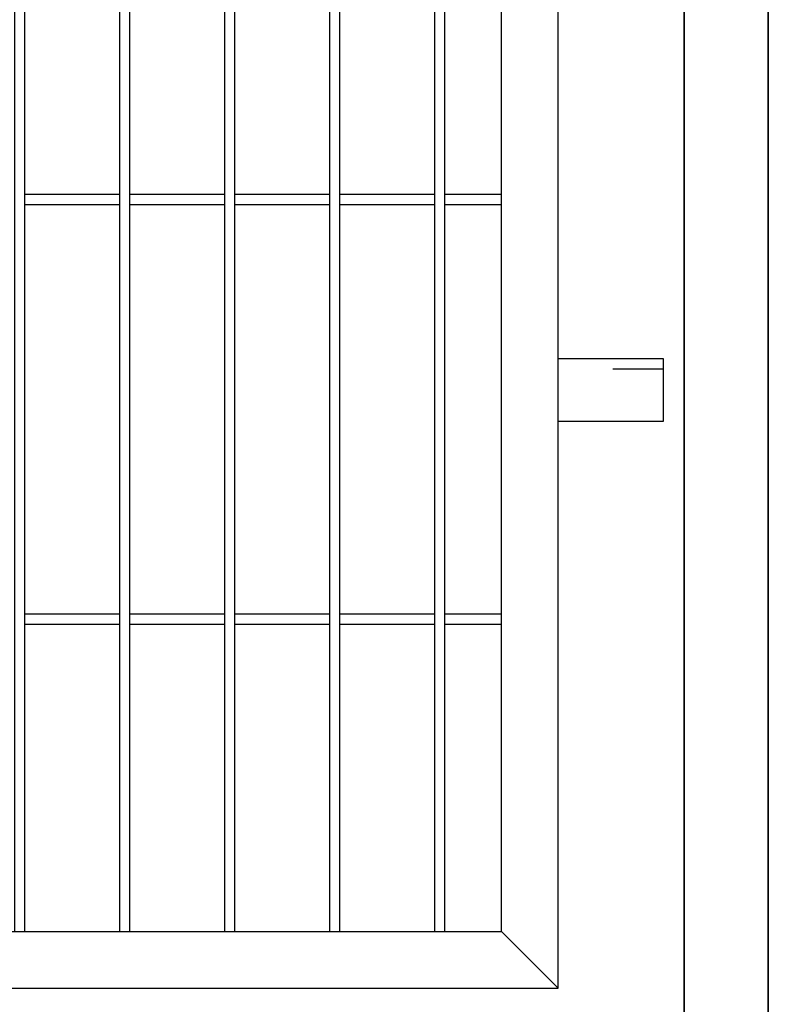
# Model space of a CAD drawing. Header units: inches. Extents: x 43593 to 117387, y -66787 to -26237.
# Tile 44 of 256: x 49205 to 49241, y -33659 to -33613. Entities that reach past the tile are written whole.
import ezdxf

# ---------------------------------------------------------------- set-up
doc = ezdxf.new("R2010")
doc.units = ezdxf.units.IN
doc.header["$MEASUREMENT"] = 0
doc.linetypes.add('ACAD_ISO03W100', pattern=[30, 12, -18])
doc.layers.add('AW OGRODZENIA', color=253, linetype='Continuous')

msp = doc.modelspace()

# ---------------------------------------------------------------- linework, layer by layer
at = {"layer": 'AW OGRODZENIA'}
for p, q in [((49205.638, -33620.863), (49210.142, -33620.863)), ((49205.638, -33620.863), (49210.142, -33620.863)), ((49205.638, -33620.863), (49210.142, -33620.863)), ((49205.638, -33620.863), (49210.142, -33620.863)), ((49205.638, -33620.863), (49210.142, -33620.863)), ((49205.638, -33620.863), (49210.142, -33620.863)), ((49205.638, -33620.863), (49210.142, -33620.863)), ((49205.638, -33620.863), (49210.142, -33620.863)), ((49205.638, -33620.863), (49210.142, -33620.863)), ((49205.638, -33620.863), (49210.142, -33620.863)), ((49205.638, -33620.863), (49210.142, -33620.863)), ((49205.638, -33620.863), (49210.142, -33620.863)), ((49205.638, -33620.863), (49210.142, -33620.863)), ((49205.638, -33620.863), (49210.142, -33620.863)), ((49205.638, -33620.863), (49210.142, -33620.863)), ((49205.638, -33620.863), (49210.142, -33620.863)), ((49205.638, -33620.863), (49210.142, -33620.863)), ((49205.638, -33620.863), (49210.142, -33620.863)), ((49205.638, -33620.863), (49210.142, -33620.863)), ((49205.638, -33620.863), (49210.142, -33620.863)), ((49205.638, -33620.863), (49210.142, -33620.863)), ((49205.638, -33620.863), (49210.142, -33620.863)), ((49205.638, -33620.863), (49210.142, -33620.863)), ((49205.638, -33620.863), (49210.142, -33620.863)), ((49205.638, -33620.863), (49210.142, -33620.863)), ((49210.638, -33620.863), (49215.142, -33620.863)), ((49210.638, -33620.863), (49215.142, -33620.863)), ((49210.638, -33620.863), (49215.142, -33620.863)), ((49210.638, -33620.863), (49215.142, -33620.863)), ((49210.638, -33620.863), (49215.142, -33620.863)), ((49210.638, -33620.863), (49215.142, -33620.863)), ((49210.638, -33620.863), (49215.142, -33620.863)), ((49210.638, -33620.863), (49215.142, -33620.863)), ((49210.638, -33620.863), (49215.142, -33620.863)), ((49210.638, -33620.863), (49215.142, -33620.863)), ((49210.638, -33620.863), (49215.142, -33620.863)), ((49210.638, -33620.863), (49215.142, -33620.863)), ((49210.638, -33620.863), (49215.142, -33620.863)), ((49210.638, -33620.863), (49215.142, -33620.863)), ((49210.638, -33620.863), (49215.142, -33620.863)), ((49210.638, -33620.863), (49215.142, -33620.863)), ((49210.638, -33620.863), (49215.142, -33620.863)), ((49210.638, -33620.863), (49215.142, -33620.863)), ((49210.638, -33620.863), (49215.142, -33620.863)), ((49210.638, -33620.863), (49215.142, -33620.863)), ((49210.638, -33620.863), (49215.142, -33620.863)), ((49210.638, -33620.863), (49215.142, -33620.863)), ((49210.638, -33620.863), (49215.142, -33620.863)), ((49210.638, -33620.863), (49215.142, -33620.863)), ((49210.638, -33620.863), (49215.142, -33620.863)), ((49215.638, -33620.863), (49220.142, -33620.863)), ((49215.638, -33620.863), (49220.142, -33620.863)), ((49215.638, -33620.863), (49220.142, -33620.863)), ((49215.638, -33620.863), (49220.142, -33620.863)), ((49215.638, -33620.863), (49220.142, -33620.863)), ((49215.638, -33620.863), (49220.142, -33620.863)), ((49215.638, -33620.863), (49220.142, -33620.863)), ((49215.638, -33620.863), (49220.142, -33620.863)), ((49215.638, -33620.863), (49220.142, -33620.863)), ((49215.638, -33620.863), (49220.142, -33620.863)), ((49215.638, -33620.863), (49220.142, -33620.863)), ((49215.638, -33620.863), (49220.142, -33620.863)), ((49215.638, -33620.863), (49220.142, -33620.863)), ((49215.638, -33620.863), (49220.142, -33620.863)), ((49215.638, -33620.863), (49220.142, -33620.863)), ((49215.638, -33620.863), (49220.142, -33620.863)), ((49215.638, -33620.863), (49220.142, -33620.863)), ((49215.638, -33620.863), (49220.142, -33620.863)), ((49215.638, -33620.863), (49220.142, -33620.863)), ((49215.638, -33620.863), (49220.142, -33620.863)), ((49215.638, -33620.863), (49220.142, -33620.863)), ((49215.638, -33620.863), (49220.142, -33620.863)), ((49215.638, -33620.863), (49220.142, -33620.863)), ((49215.638, -33620.863), (49220.142, -33620.863)), ((49215.638, -33620.863), (49220.142, -33620.863)), ((49220.638, -33620.863), (49225.142, -33620.863)), ((49220.638, -33620.863), (49225.142, -33620.863)), ((49220.638, -33620.863), (49225.142, -33620.863)), ((49220.638, -33620.863), (49225.142, -33620.863)), ((49220.638, -33620.863), (49225.142, -33620.863)), ((49220.638, -33620.863), (49225.142, -33620.863)), ((49220.638, -33620.863), (49225.142, -33620.863)), ((49220.638, -33620.863), (49225.142, -33620.863)), ((49220.638, -33620.863), (49225.142, -33620.863)), ((49220.638, -33620.863), (49225.142, -33620.863)), ((49220.638, -33620.863), (49225.142, -33620.863)), ((49220.638, -33620.863), (49225.142, -33620.863)), ((49220.638, -33620.863), (49225.142, -33620.863)), ((49220.638, -33620.863), (49225.142, -33620.863)), ((49220.638, -33620.863), (49225.142, -33620.863)), ((49220.638, -33620.863), (49225.142, -33620.863)), ((49220.638, -33620.863), (49225.142, -33620.863)), ((49220.638, -33620.863), (49225.142, -33620.863)), ((49220.638, -33620.863), (49225.142, -33620.863)), ((49220.638, -33620.863), (49225.142, -33620.863)), ((49220.638, -33620.863), (49225.142, -33620.863)), ((49220.638, -33620.863), (49225.142, -33620.863)), ((49220.638, -33620.863), (49225.142, -33620.863)), ((49220.638, -33620.863), (49225.142, -33620.863)), ((49220.638, -33620.863), (49225.142, -33620.863)), ((49225.638, -33620.863), (49228.338, -33620.863)), ((49225.638, -33620.863), (49228.338, -33620.863)), ((49225.638, -33620.863), (49228.338, -33620.863)), ((49225.638, -33620.863), (49228.338, -33620.863)), ((49225.638, -33620.863), (49228.338, -33620.863)), ((49225.638, -33620.863), (49228.338, -33620.863)), ((49225.638, -33620.863), (49228.338, -33620.863)), ((49225.638, -33620.863), (49228.338, -33620.863)), ((49225.638, -33620.863), (49228.338, -33620.863)), ((49225.638, -33620.863), (49228.338, -33620.863)), ((49225.638, -33620.863), (49228.338, -33620.863)), ((49225.638, -33620.863), (49228.338, -33620.863)), ((49225.638, -33620.863), (49228.338, -33620.863)), ((49225.638, -33620.863), (49228.338, -33620.863)), ((49225.638, -33620.863), (49228.338, -33620.863)), ((49225.638, -33620.863), (49228.338, -33620.863)), ((49225.638, -33620.863), (49228.338, -33620.863)), ((49225.638, -33620.863), (49228.338, -33620.863)), ((49225.638, -33620.863), (49228.338, -33620.863)), ((49225.638, -33620.863), (49228.338, -33620.863)), ((49225.638, -33620.863), (49228.338, -33620.863)), ((49225.638, -33620.863), (49228.338, -33620.863)), ((49225.638, -33620.863), (49228.338, -33620.863)), ((49225.638, -33620.863), (49228.338, -33620.863)), ((49225.638, -33620.863), (49228.338, -33620.863)), ((49205.638, -33621.363), (49210.142, -33621.363)), ((49205.638, -33621.363), (49210.142, -33621.363)), ((49205.638, -33621.363), (49210.142, -33621.363)), ((49205.638, -33621.363), (49210.142, -33621.363)), ((49205.638, -33621.363), (49210.142, -33621.363)), ((49205.638, -33621.363), (49210.142, -33621.363)), ((49205.638, -33621.363), (49210.142, -33621.363)), ((49205.638, -33621.363), (49210.142, -33621.363)), ((49205.638, -33621.363), (49210.142, -33621.363)), ((49205.638, -33621.363), (49210.142, -33621.363)), ((49205.638, -33621.363), (49210.142, -33621.363)), ((49205.638, -33621.363), (49210.142, -33621.363)), ((49205.638, -33621.363), (49210.142, -33621.363)), ((49205.638, -33621.363), (49210.142, -33621.363)), ((49205.638, -33621.363), (49210.142, -33621.363)), ((49205.638, -33621.363), (49210.142, -33621.363)), ((49205.638, -33621.363), (49210.142, -33621.363)), ((49205.638, -33621.363), (49210.142, -33621.363)), ((49205.638, -33621.363), (49210.142, -33621.363)), ((49205.638, -33621.363), (49210.142, -33621.363)), ((49205.638, -33621.363), (49210.142, -33621.363)), ((49205.638, -33621.363), (49210.142, -33621.363)), ((49205.638, -33621.363), (49210.142, -33621.363)), ((49205.638, -33621.363), (49210.142, -33621.363)), ((49205.638, -33621.363), (49210.142, -33621.363)), ((49210.638, -33621.363), (49215.142, -33621.363)), ((49210.638, -33621.363), (49215.142, -33621.363)), ((49210.638, -33621.363), (49215.142, -33621.363)), ((49210.638, -33621.363), (49215.142, -33621.363)), ((49210.638, -33621.363), (49215.142, -33621.363)), ((49210.638, -33621.363), (49215.142, -33621.363)), ((49210.638, -33621.363), (49215.142, -33621.363)), ((49210.638, -33621.363), (49215.142, -33621.363)), ((49210.638, -33621.363), (49215.142, -33621.363)), ((49210.638, -33621.363), (49215.142, -33621.363)), ((49210.638, -33621.363), (49215.142, -33621.363)), ((49210.638, -33621.363), (49215.142, -33621.363)), ((49210.638, -33621.363), (49215.142, -33621.363)), ((49210.638, -33621.363), (49215.142, -33621.363)), ((49210.638, -33621.363), (49215.142, -33621.363)), ((49210.638, -33621.363), (49215.142, -33621.363)), ((49210.638, -33621.363), (49215.142, -33621.363)), ((49210.638, -33621.363), (49215.142, -33621.363)), ((49210.638, -33621.363), (49215.142, -33621.363)), ((49210.638, -33621.363), (49215.142, -33621.363)), ((49210.638, -33621.363), (49215.142, -33621.363)), ((49210.638, -33621.363), (49215.142, -33621.363)), ((49210.638, -33621.363), (49215.142, -33621.363)), ((49210.638, -33621.363), (49215.142, -33621.363)), ((49210.638, -33621.363), (49215.142, -33621.363)), ((49215.638, -33621.363), (49220.142, -33621.363)), ((49215.638, -33621.363), (49220.142, -33621.363)), ((49215.638, -33621.363), (49220.142, -33621.363)), ((49215.638, -33621.363), (49220.142, -33621.363)), ((49215.638, -33621.363), (49220.142, -33621.363)), ((49215.638, -33621.363), (49220.142, -33621.363)), ((49215.638, -33621.363), (49220.142, -33621.363)), ((49215.638, -33621.363), (49220.142, -33621.363)), ((49215.638, -33621.363), (49220.142, -33621.363)), ((49215.638, -33621.363), (49220.142, -33621.363)), ((49215.638, -33621.363), (49220.142, -33621.363)), ((49215.638, -33621.363), (49220.142, -33621.363)), ((49215.638, -33621.363), (49220.142, -33621.363)), ((49215.638, -33621.363), (49220.142, -33621.363)), ((49215.638, -33621.363), (49220.142, -33621.363)), ((49215.638, -33621.363), (49220.142, -33621.363)), ((49215.638, -33621.363), (49220.142, -33621.363)), ((49215.638, -33621.363), (49220.142, -33621.363)), ((49215.638, -33621.363), (49220.142, -33621.363)), ((49215.638, -33621.363), (49220.142, -33621.363)), ((49215.638, -33621.363), (49220.142, -33621.363)), ((49215.638, -33621.363), (49220.142, -33621.363)), ((49215.638, -33621.363), (49220.142, -33621.363)), ((49215.638, -33621.363), (49220.142, -33621.363)), ((49215.638, -33621.363), (49220.142, -33621.363)), ((49220.638, -33621.363), (49225.142, -33621.363)), ((49220.638, -33621.363), (49225.142, -33621.363)), ((49220.638, -33621.363), (49225.142, -33621.363)), ((49220.638, -33621.363), (49225.142, -33621.363)), ((49220.638, -33621.363), (49225.142, -33621.363)), ((49220.638, -33621.363), (49225.142, -33621.363)), ((49220.638, -33621.363), (49225.142, -33621.363)), ((49220.638, -33621.363), (49225.142, -33621.363)), ((49220.638, -33621.363), (49225.142, -33621.363)), ((49220.638, -33621.363), (49225.142, -33621.363)), ((49220.638, -33621.363), (49225.142, -33621.363)), ((49220.638, -33621.363), (49225.142, -33621.363)), ((49220.638, -33621.363), (49225.142, -33621.363)), ((49220.638, -33621.363), (49225.142, -33621.363)), ((49220.638, -33621.363), (49225.142, -33621.363)), ((49220.638, -33621.363), (49225.142, -33621.363)), ((49220.638, -33621.363), (49225.142, -33621.363)), ((49220.638, -33621.363), (49225.142, -33621.363)), ((49220.638, -33621.363), (49225.142, -33621.363)), ((49220.638, -33621.363), (49225.142, -33621.363)), ((49220.638, -33621.363), (49225.142, -33621.363)), ((49220.638, -33621.363), (49225.142, -33621.363)), ((49220.638, -33621.363), (49225.142, -33621.363)), ((49220.638, -33621.363), (49225.142, -33621.363)), ((49220.638, -33621.363), (49225.142, -33621.363)), ((49225.638, -33621.363), (49228.338, -33621.363)), ((49225.638, -33621.363), (49228.338, -33621.363)), ((49225.638, -33621.363), (49228.338, -33621.363)), ((49225.638, -33621.363), (49228.338, -33621.363)), ((49225.638, -33621.363), (49228.338, -33621.363)), ((49225.638, -33621.363), (49228.338, -33621.363)), ((49225.638, -33621.363), (49228.338, -33621.363)), ((49225.638, -33621.363), (49228.338, -33621.363)), ((49225.638, -33621.363), (49228.338, -33621.363)), ((49225.638, -33621.363), (49228.338, -33621.363)), ((49225.638, -33621.363), (49228.338, -33621.363)), ((49225.638, -33621.363), (49228.338, -33621.363)), ((49225.638, -33621.363), (49228.338, -33621.363)), ((49225.638, -33621.363), (49228.338, -33621.363)), ((49225.638, -33621.363), (49228.338, -33621.363)), ((49225.638, -33621.363), (49228.338, -33621.363)), ((49225.638, -33621.363), (49228.338, -33621.363)), ((49225.638, -33621.363), (49228.338, -33621.363)), ((49225.638, -33621.363), (49228.338, -33621.363)), ((49225.638, -33621.363), (49228.338, -33621.363)), ((49225.638, -33621.363), (49228.338, -33621.363)), ((49225.638, -33621.363), (49228.338, -33621.363)), ((49225.638, -33621.363), (49228.338, -33621.363)), ((49225.638, -33621.363), (49228.338, -33621.363)), ((49225.638, -33621.363), (49228.338, -33621.363)), ((49231.038, -33628.702), (49236.038, -33628.702)), ((49236.038, -33628.702), (49236.038, -33631.702)), ((49236.038, -33631.702), (49231.038, -33631.702)), ((49205.638, -33640.863), (49210.142, -33640.863)), ((49205.638, -33640.863), (49210.142, -33640.863)), ((49205.638, -33640.863), (49210.142, -33640.863)), ((49205.638, -33640.863), (49210.142, -33640.863)), ((49205.638, -33640.863), (49210.142, -33640.863)), ((49205.638, -33640.863), (49210.142, -33640.863)), ((49205.638, -33640.863), (49210.142, -33640.863)), ((49205.638, -33640.863), (49210.142, -33640.863)), ((49205.638, -33640.863), (49210.142, -33640.863)), ((49205.638, -33640.863), (49210.142, -33640.863)), ((49205.638, -33640.863), (49210.142, -33640.863)), ((49205.638, -33640.863), (49210.142, -33640.863)), ((49205.638, -33640.863), (49210.142, -33640.863)), ((49205.638, -33640.863), (49210.142, -33640.863)), ((49205.638, -33640.863), (49210.142, -33640.863)), ((49205.638, -33640.863), (49210.142, -33640.863)), ((49205.638, -33640.863), (49210.142, -33640.863)), ((49205.638, -33640.863), (49210.142, -33640.863)), ((49205.638, -33640.863), (49210.142, -33640.863)), ((49205.638, -33640.863), (49210.142, -33640.863)), ((49205.638, -33640.863), (49210.142, -33640.863)), ((49205.638, -33640.863), (49210.142, -33640.863)), ((49205.638, -33640.863), (49210.142, -33640.863)), ((49205.638, -33640.863), (49210.142, -33640.863)), ((49205.638, -33640.863), (49210.142, -33640.863)), ((49210.638, -33640.863), (49215.142, -33640.863)), ((49210.638, -33640.863), (49215.142, -33640.863)), ((49210.638, -33640.863), (49215.142, -33640.863)), ((49210.638, -33640.863), (49215.142, -33640.863)), ((49210.638, -33640.863), (49215.142, -33640.863)), ((49210.638, -33640.863), (49215.142, -33640.863)), ((49210.638, -33640.863), (49215.142, -33640.863)), ((49210.638, -33640.863), (49215.142, -33640.863)), ((49210.638, -33640.863), (49215.142, -33640.863)), ((49210.638, -33640.863), (49215.142, -33640.863)), ((49210.638, -33640.863), (49215.142, -33640.863)), ((49210.638, -33640.863), (49215.142, -33640.863)), ((49210.638, -33640.863), (49215.142, -33640.863)), ((49210.638, -33640.863), (49215.142, -33640.863)), ((49210.638, -33640.863), (49215.142, -33640.863)), ((49210.638, -33640.863), (49215.142, -33640.863)), ((49210.638, -33640.863), (49215.142, -33640.863)), ((49210.638, -33640.863), (49215.142, -33640.863)), ((49210.638, -33640.863), (49215.142, -33640.863)), ((49210.638, -33640.863), (49215.142, -33640.863)), ((49210.638, -33640.863), (49215.142, -33640.863)), ((49210.638, -33640.863), (49215.142, -33640.863)), ((49210.638, -33640.863), (49215.142, -33640.863)), ((49210.638, -33640.863), (49215.142, -33640.863)), ((49210.638, -33640.863), (49215.142, -33640.863)), ((49215.638, -33640.863), (49220.142, -33640.863)), ((49215.638, -33640.863), (49220.142, -33640.863)), ((49215.638, -33640.863), (49220.142, -33640.863)), ((49215.638, -33640.863), (49220.142, -33640.863)), ((49215.638, -33640.863), (49220.142, -33640.863)), ((49215.638, -33640.863), (49220.142, -33640.863)), ((49215.638, -33640.863), (49220.142, -33640.863)), ((49215.638, -33640.863), (49220.142, -33640.863)), ((49215.638, -33640.863), (49220.142, -33640.863)), ((49215.638, -33640.863), (49220.142, -33640.863)), ((49215.638, -33640.863), (49220.142, -33640.863)), ((49215.638, -33640.863), (49220.142, -33640.863)), ((49215.638, -33640.863), (49220.142, -33640.863)), ((49215.638, -33640.863), (49220.142, -33640.863)), ((49215.638, -33640.863), (49220.142, -33640.863)), ((49215.638, -33640.863), (49220.142, -33640.863)), ((49215.638, -33640.863), (49220.142, -33640.863)), ((49215.638, -33640.863), (49220.142, -33640.863)), ((49215.638, -33640.863), (49220.142, -33640.863)), ((49215.638, -33640.863), (49220.142, -33640.863)), ((49215.638, -33640.863), (49220.142, -33640.863)), ((49215.638, -33640.863), (49220.142, -33640.863)), ((49215.638, -33640.863), (49220.142, -33640.863)), ((49215.638, -33640.863), (49220.142, -33640.863)), ((49215.638, -33640.863), (49220.142, -33640.863)), ((49220.638, -33640.863), (49225.142, -33640.863)), ((49220.638, -33640.863), (49225.142, -33640.863)), ((49220.638, -33640.863), (49225.142, -33640.863)), ((49220.638, -33640.863), (49225.142, -33640.863)), ((49220.638, -33640.863), (49225.142, -33640.863)), ((49220.638, -33640.863), (49225.142, -33640.863)), ((49220.638, -33640.863), (49225.142, -33640.863)), ((49220.638, -33640.863), (49225.142, -33640.863)), ((49220.638, -33640.863), (49225.142, -33640.863)), ((49220.638, -33640.863), (49225.142, -33640.863)), ((49220.638, -33640.863), (49225.142, -33640.863)), ((49220.638, -33640.863), (49225.142, -33640.863)), ((49220.638, -33640.863), (49225.142, -33640.863)), ((49220.638, -33640.863), (49225.142, -33640.863)), ((49220.638, -33640.863), (49225.142, -33640.863)), ((49220.638, -33640.863), (49225.142, -33640.863)), ((49220.638, -33640.863), (49225.142, -33640.863)), ((49220.638, -33640.863), (49225.142, -33640.863)), ((49220.638, -33640.863), (49225.142, -33640.863)), ((49220.638, -33640.863), (49225.142, -33640.863)), ((49220.638, -33640.863), (49225.142, -33640.863)), ((49220.638, -33640.863), (49225.142, -33640.863)), ((49220.638, -33640.863), (49225.142, -33640.863)), ((49220.638, -33640.863), (49225.142, -33640.863)), ((49220.638, -33640.863), (49225.142, -33640.863)), ((49225.638, -33640.863), (49228.338, -33640.863)), ((49225.638, -33640.863), (49228.338, -33640.863)), ((49225.638, -33640.863), (49228.338, -33640.863)), ((49225.638, -33640.863), (49228.338, -33640.863)), ((49225.638, -33640.863), (49228.338, -33640.863)), ((49225.638, -33640.863), (49228.338, -33640.863)), ((49225.638, -33640.863), (49228.338, -33640.863)), ((49225.638, -33640.863), (49228.338, -33640.863)), ((49225.638, -33640.863), (49228.338, -33640.863)), ((49225.638, -33640.863), (49228.338, -33640.863)), ((49225.638, -33640.863), (49228.338, -33640.863)), ((49225.638, -33640.863), (49228.338, -33640.863)), ((49225.638, -33640.863), (49228.338, -33640.863)), ((49225.638, -33640.863), (49228.338, -33640.863)), ((49225.638, -33640.863), (49228.338, -33640.863)), ((49225.638, -33640.863), (49228.338, -33640.863)), ((49225.638, -33640.863), (49228.338, -33640.863)), ((49225.638, -33640.863), (49228.338, -33640.863)), ((49225.638, -33640.863), (49228.338, -33640.863)), ((49225.638, -33640.863), (49228.338, -33640.863)), ((49225.638, -33640.863), (49228.338, -33640.863)), ((49225.638, -33640.863), (49228.338, -33640.863)), ((49225.638, -33640.863), (49228.338, -33640.863)), ((49225.638, -33640.863), (49228.338, -33640.863)), ((49225.638, -33640.863), (49228.338, -33640.863)), ((49205.638, -33641.363), (49210.142, -33641.363)), ((49205.638, -33641.363), (49210.142, -33641.363)), ((49205.638, -33641.363), (49210.142, -33641.363)), ((49205.638, -33641.363), (49210.142, -33641.363)), ((49205.638, -33641.363), (49210.142, -33641.363)), ((49205.638, -33641.363), (49210.142, -33641.363)), ((49205.638, -33641.363), (49210.142, -33641.363)), ((49205.638, -33641.363), (49210.142, -33641.363)), ((49205.638, -33641.363), (49210.142, -33641.363)), ((49205.638, -33641.363), (49210.142, -33641.363)), ((49205.638, -33641.363), (49210.142, -33641.363)), ((49205.638, -33641.363), (49210.142, -33641.363)), ((49205.638, -33641.363), (49210.142, -33641.363)), ((49205.638, -33641.363), (49210.142, -33641.363)), ((49205.638, -33641.363), (49210.142, -33641.363)), ((49205.638, -33641.363), (49210.142, -33641.363)), ((49205.638, -33641.363), (49210.142, -33641.363)), ((49205.638, -33641.363), (49210.142, -33641.363)), ((49205.638, -33641.363), (49210.142, -33641.363)), ((49205.638, -33641.363), (49210.142, -33641.363)), ((49205.638, -33641.363), (49210.142, -33641.363)), ((49205.638, -33641.363), (49210.142, -33641.363)), ((49205.638, -33641.363), (49210.142, -33641.363)), ((49205.638, -33641.363), (49210.142, -33641.363)), ((49205.638, -33641.363), (49210.142, -33641.363)), ((49210.638, -33641.363), (49215.142, -33641.363)), ((49210.638, -33641.363), (49215.142, -33641.363)), ((49210.638, -33641.363), (49215.142, -33641.363)), ((49210.638, -33641.363), (49215.142, -33641.363)), ((49210.638, -33641.363), (49215.142, -33641.363)), ((49210.638, -33641.363), (49215.142, -33641.363)), ((49210.638, -33641.363), (49215.142, -33641.363)), ((49210.638, -33641.363), (49215.142, -33641.363)), ((49210.638, -33641.363), (49215.142, -33641.363)), ((49210.638, -33641.363), (49215.142, -33641.363)), ((49210.638, -33641.363), (49215.142, -33641.363)), ((49210.638, -33641.363), (49215.142, -33641.363)), ((49210.638, -33641.363), (49215.142, -33641.363)), ((49210.638, -33641.363), (49215.142, -33641.363)), ((49210.638, -33641.363), (49215.142, -33641.363)), ((49210.638, -33641.363), (49215.142, -33641.363)), ((49210.638, -33641.363), (49215.142, -33641.363)), ((49210.638, -33641.363), (49215.142, -33641.363)), ((49210.638, -33641.363), (49215.142, -33641.363)), ((49210.638, -33641.363), (49215.142, -33641.363)), ((49210.638, -33641.363), (49215.142, -33641.363)), ((49210.638, -33641.363), (49215.142, -33641.363)), ((49210.638, -33641.363), (49215.142, -33641.363)), ((49210.638, -33641.363), (49215.142, -33641.363)), ((49210.638, -33641.363), (49215.142, -33641.363)), ((49215.638, -33641.363), (49220.142, -33641.363)), ((49215.638, -33641.363), (49220.142, -33641.363)), ((49215.638, -33641.363), (49220.142, -33641.363)), ((49215.638, -33641.363), (49220.142, -33641.363)), ((49215.638, -33641.363), (49220.142, -33641.363)), ((49215.638, -33641.363), (49220.142, -33641.363)), ((49215.638, -33641.363), (49220.142, -33641.363)), ((49215.638, -33641.363), (49220.142, -33641.363)), ((49215.638, -33641.363), (49220.142, -33641.363)), ((49215.638, -33641.363), (49220.142, -33641.363)), ((49215.638, -33641.363), (49220.142, -33641.363)), ((49215.638, -33641.363), (49220.142, -33641.363)), ((49215.638, -33641.363), (49220.142, -33641.363)), ((49215.638, -33641.363), (49220.142, -33641.363)), ((49215.638, -33641.363), (49220.142, -33641.363)), ((49215.638, -33641.363), (49220.142, -33641.363)), ((49215.638, -33641.363), (49220.142, -33641.363)), ((49215.638, -33641.363), (49220.142, -33641.363)), ((49215.638, -33641.363), (49220.142, -33641.363)), ((49215.638, -33641.363), (49220.142, -33641.363)), ((49215.638, -33641.363), (49220.142, -33641.363)), ((49215.638, -33641.363), (49220.142, -33641.363)), ((49215.638, -33641.363), (49220.142, -33641.363)), ((49215.638, -33641.363), (49220.142, -33641.363)), ((49215.638, -33641.363), (49220.142, -33641.363)), ((49220.638, -33641.363), (49225.142, -33641.363)), ((49220.638, -33641.363), (49225.142, -33641.363)), ((49220.638, -33641.363), (49225.142, -33641.363)), ((49220.638, -33641.363), (49225.142, -33641.363)), ((49220.638, -33641.363), (49225.142, -33641.363)), ((49220.638, -33641.363), (49225.142, -33641.363)), ((49220.638, -33641.363), (49225.142, -33641.363)), ((49220.638, -33641.363), (49225.142, -33641.363)), ((49220.638, -33641.363), (49225.142, -33641.363)), ((49220.638, -33641.363), (49225.142, -33641.363)), ((49220.638, -33641.363), (49225.142, -33641.363)), ((49220.638, -33641.363), (49225.142, -33641.363)), ((49220.638, -33641.363), (49225.142, -33641.363)), ((49220.638, -33641.363), (49225.142, -33641.363)), ((49220.638, -33641.363), (49225.142, -33641.363)), ((49220.638, -33641.363), (49225.142, -33641.363)), ((49220.638, -33641.363), (49225.142, -33641.363)), ((49220.638, -33641.363), (49225.142, -33641.363)), ((49220.638, -33641.363), (49225.142, -33641.363)), ((49220.638, -33641.363), (49225.142, -33641.363)), ((49220.638, -33641.363), (49225.142, -33641.363)), ((49220.638, -33641.363), (49225.142, -33641.363)), ((49220.638, -33641.363), (49225.142, -33641.363)), ((49220.638, -33641.363), (49225.142, -33641.363)), ((49220.638, -33641.363), (49225.142, -33641.363)), ((49225.638, -33641.363), (49228.338, -33641.363)), ((49225.638, -33641.363), (49228.338, -33641.363)), ((49225.638, -33641.363), (49228.338, -33641.363)), ((49225.638, -33641.363), (49228.338, -33641.363)), ((49225.638, -33641.363), (49228.338, -33641.363)), ((49225.638, -33641.363), (49228.338, -33641.363)), ((49225.638, -33641.363), (49228.338, -33641.363)), ((49225.638, -33641.363), (49228.338, -33641.363)), ((49225.638, -33641.363), (49228.338, -33641.363)), ((49225.638, -33641.363), (49228.338, -33641.363)), ((49225.638, -33641.363), (49228.338, -33641.363)), ((49225.638, -33641.363), (49228.338, -33641.363)), ((49225.638, -33641.363), (49228.338, -33641.363)), ((49225.638, -33641.363), (49228.338, -33641.363)), ((49225.638, -33641.363), (49228.338, -33641.363)), ((49225.638, -33641.363), (49228.338, -33641.363)), ((49225.638, -33641.363), (49228.338, -33641.363)), ((49225.638, -33641.363), (49228.338, -33641.363)), ((49225.638, -33641.363), (49228.338, -33641.363)), ((49225.638, -33641.363), (49228.338, -33641.363)), ((49225.638, -33641.363), (49228.338, -33641.363)), ((49225.638, -33641.363), (49228.338, -33641.363)), ((49225.638, -33641.363), (49228.338, -33641.363)), ((49225.638, -33641.363), (49228.338, -33641.363)), ((49225.638, -33641.363), (49228.338, -33641.363)), ((49231.038, -33658.702), (49228.338, -33656.002))]:
    msp.add_line(p, q, dxfattribs=at)
at = {"layer": 'AW OGRODZENIA', "linetype": 'ACAD_ISO03W100', "ltscale": 0.2}
msp.add_line((49236.038, -33629.202), (49231.038, -33629.202), dxfattribs=at)
at = {"layer": 'AW OGRODZENIA', "color": 0}
for points in [[(49241.038, -33536.702), (49237.038, -33536.702), (49237.038, -33690.208), (49241.038, -33690.208)], [(49237.038, -33536.702), (49241.038, -33536.702), (49241.038, -33690.208), (49237.038, -33690.208)]]:
    msp.add_lwpolyline(points, close=True, dxfattribs=at)
at = {"layer": 'AW OGRODZENIA'}
for points in [[(48991.038, -33658.702), (49231.038, -33658.702), (49231.038, -33538.702), (48991.038, -33538.702)], [(48993.738, -33656.002), (49228.338, -33656.002), (49228.338, -33541.402), (48993.738, -33541.402)], [(49205.638, -33541.402), (49205.142, -33541.402), (49205.142, -33656.002), (49205.638, -33656.002)], [(49210.638, -33541.402), (49210.142, -33541.402), (49210.142, -33656.002), (49210.638, -33656.002)], [(49215.638, -33541.402), (49215.142, -33541.402), (49215.142, -33656.002), (49215.638, -33656.002)], [(49220.638, -33541.402), (49220.142, -33541.402), (49220.142, -33656.002), (49220.638, -33656.002)], [(49225.638, -33541.402), (49225.142, -33541.402), (49225.142, -33656.002), (49225.638, -33656.002)]]:
    msp.add_lwpolyline(points, close=True, dxfattribs=at)

doc.saveas('drawing.dxf')
